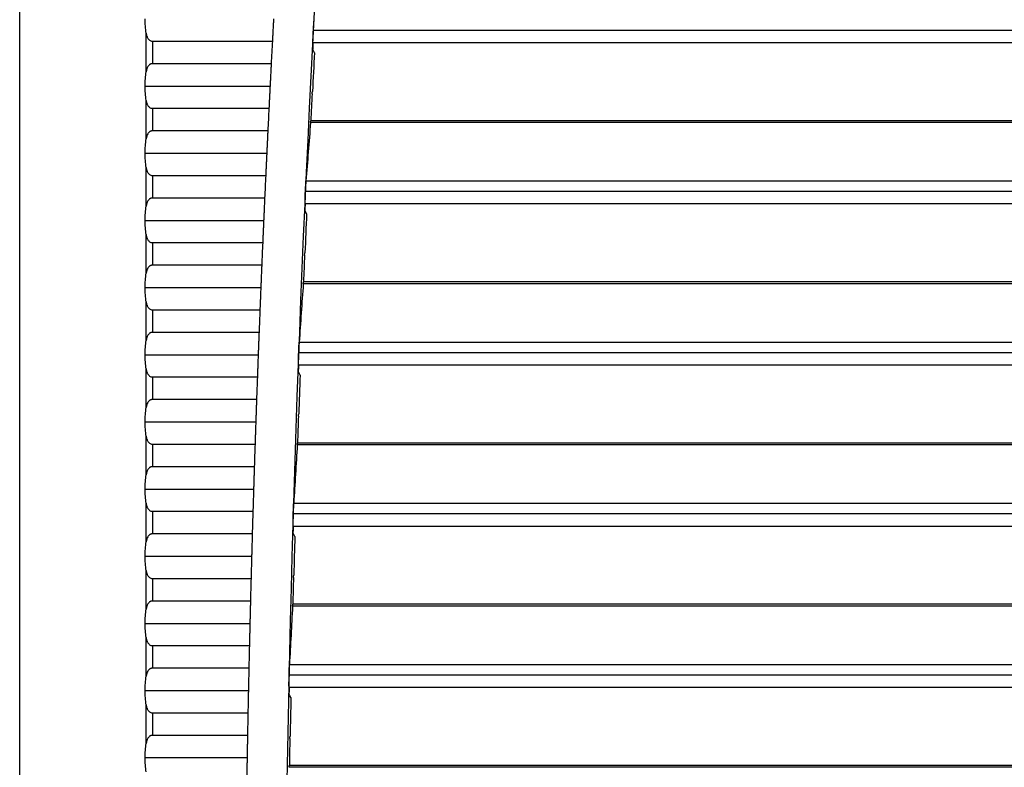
# Model space of a CAD drawing. Header units: millimetres. Extents: x 0 to 1956, y 0 to 1511.
# Tile 25 of 56: x 717 to 790, y 1057 to 1112. Entities that reach past the tile are written whole.
import ezdxf

# ---------------------------------------------------------------- set-up
doc = ezdxf.new("R2010")
doc.units = ezdxf.units.MM
doc.header["$LTSCALE"] = 7

msp = doc.modelspace()

# ---------------------------------------------------------------- linework, layer by layer
for p, q in [((717.116, 867.318), (717.116, 1207.467)), ((726.537, 1108.299), (726.537, 1111.169)), ((991.342, 1111.377), (738.992, 1111.377)), ((726.998, 1110.576), (726.998, 1108.893)), ((726.998, 1110.576), (735.936, 1110.576)), ((991.374, 1110.454), (738.959, 1110.454)), ((735.847, 1108.893), (726.998, 1108.893)), ((726.454, 1107.234), (735.762, 1107.234)), ((726.537, 1103.299), (726.537, 1106.169)), ((726.998, 1105.576), (726.998, 1103.893)), ((726.998, 1105.576), (735.679, 1105.576)), ((863.562, 1104.517), (738.779, 1104.517)), ((863.553, 1104.651), (738.796, 1104.651)), ((735.596, 1103.893), (726.998, 1103.893)), ((726.454, 1102.234), (735.516, 1102.234)), ((726.537, 1098.299), (726.537, 1101.169)), ((726.998, 1100.576), (726.998, 1098.893)), ((726.998, 1100.576), (735.438, 1100.576)), ((738.44, 1100.172), (991.893, 1100.172)), ((991.938, 1099.377), (738.395, 1099.377)), ((735.361, 1098.893), (726.998, 1098.893)), ((991.963, 1098.454), (738.37, 1098.454)), ((726.454, 1097.234), (735.287, 1097.234)), ((726.537, 1093.299), (726.537, 1096.169)), ((726.998, 1095.576), (726.998, 1093.893)), ((726.998, 1095.576), (735.215, 1095.576)), ((735.143, 1093.893), (726.998, 1093.893)), ((726.454, 1092.234), (735.074, 1092.234)), ((863.562, 1092.517), (738.237, 1092.517)), ((863.553, 1092.651), (738.254, 1092.651)), ((726.537, 1088.299), (726.537, 1091.169)), ((726.998, 1090.576), (735.008, 1090.576)), ((726.998, 1090.576), (726.998, 1088.893)), ((734.942, 1088.893), (726.998, 1088.893)), ((737.933, 1088.172), (992.4, 1088.172)), ((726.454, 1087.234), (734.878, 1087.234)), ((992.439, 1087.377), (737.895, 1087.377)), ((726.537, 1083.299), (726.537, 1086.169)), ((992.456, 1086.454), (737.877, 1086.454)), ((726.998, 1085.576), (726.998, 1083.893)), ((726.998, 1085.576), (734.817, 1085.576)), ((734.757, 1083.893), (726.998, 1083.893)), ((726.454, 1082.234), (734.699, 1082.234)), ((726.537, 1078.299), (726.537, 1081.169)), ((726.998, 1080.576), (734.643, 1080.576)), ((726.998, 1080.576), (726.998, 1078.893)), ((863.562, 1080.517), (737.792, 1080.517)), ((863.553, 1080.651), (737.807, 1080.651)), ((734.589, 1078.893), (726.998, 1078.893)), ((726.454, 1077.234), (734.537, 1077.234)), ((726.537, 1073.299), (726.537, 1076.169)), ((737.523, 1076.172), (992.811, 1076.172)), ((726.998, 1075.576), (726.998, 1073.893)), ((726.998, 1075.576), (734.486, 1075.576)), ((992.843, 1075.377), (737.491, 1075.377)), ((992.853, 1074.454), (737.48, 1074.454)), ((734.437, 1073.893), (726.998, 1073.893)), ((726.454, 1072.234), (734.391, 1072.234)), ((726.537, 1068.299), (726.537, 1071.169)), ((726.998, 1070.576), (726.998, 1068.893)), ((726.998, 1070.576), (734.346, 1070.576)), ((734.302, 1068.893), (726.998, 1068.893)), ((863.562, 1068.517), (737.442, 1068.517)), ((863.553, 1068.651), (737.457, 1068.651)), ((726.454, 1067.234), (734.261, 1067.234)), ((726.537, 1063.299), (726.537, 1066.169)), ((726.998, 1065.576), (726.998, 1063.893)), ((726.998, 1065.576), (734.222, 1065.576)), ((737.208, 1064.172), (993.125, 1064.172)), ((734.184, 1063.893), (726.998, 1063.893)), ((993.151, 1063.377), (737.183, 1063.377)), ((726.454, 1062.234), (734.149, 1062.234)), ((993.154, 1062.454), (737.179, 1062.454)), ((726.537, 1058.299), (726.537, 1061.169)), ((726.998, 1060.576), (726.998, 1058.893)), ((726.998, 1060.576), (734.115, 1060.576)), ((734.083, 1058.893), (726.998, 1058.893)), ((726.454, 1057.234), (734.053, 1057.234)), ((863.562, 1056.517), (737.189, 1056.517)), ((863.553, 1056.651), (737.203, 1056.651))]:
    msp.add_line(p, q)
at = {"flags": 128}
for points in [[(738.96, 1109.954), (738.963, 1110.017), (738.966, 1110.079), (738.969, 1110.142), (738.973, 1110.204), (738.976, 1110.267), (738.979, 1110.329), (738.983, 1110.392), (738.986, 1110.454)], [(739.069, 1109.71), (739.008, 1109.847), (738.96, 1109.954)], [(738.894, 1106.651), (738.908, 1106.749), (738.92, 1106.827)], [(738.374, 1097.954), (738.377, 1098.017), (738.38, 1098.079), (738.383, 1098.142), (738.386, 1098.204), (738.388, 1098.267), (738.391, 1098.329), (738.394, 1098.392), (738.397, 1098.454)], [(738.486, 1097.71), (738.423, 1097.847), (738.374, 1097.954)], [(738.335, 1094.651), (738.349, 1094.749), (738.36, 1094.827)], [(737.885, 1085.954), (737.888, 1086.017), (737.89, 1086.079), (737.892, 1086.142), (737.895, 1086.204), (737.897, 1086.267), (737.899, 1086.329), (737.902, 1086.392), (737.904, 1086.454)], [(737.999, 1085.71), (737.935, 1085.847), (737.885, 1085.954)], [(737.872, 1082.651), (737.886, 1082.749), (737.896, 1082.827)], [(737.493, 1073.954), (737.494, 1074.017), (737.496, 1074.079), (737.498, 1074.142), (737.5, 1074.204), (737.502, 1074.267), (737.503, 1074.329), (737.505, 1074.392), (737.507, 1074.454)], [(737.608, 1073.71), (737.543, 1073.847), (737.493, 1073.954)], [(737.506, 1070.651), (737.519, 1070.749), (737.528, 1070.827)], [(737.196, 1061.954), (737.197, 1062.017), (737.199, 1062.079), (737.2, 1062.142), (737.201, 1062.204), (737.203, 1062.267), (737.204, 1062.329), (737.205, 1062.392), (737.207, 1062.454)], [(737.313, 1061.71), (737.248, 1061.847), (737.196, 1061.954)], [(737.236, 1058.651), (737.248, 1058.749), (737.257, 1058.827)]]:
    msp.add_lwpolyline(points, dxfattribs=at)
for radius, start, end in [(1500, 173.953628, 185.623813), (1503, 176.96097, 177.02523), (1499.825, 176.98766, 177.097945), (1499.843, 177.104723, 177.18122), (1503, 177.151826, 177.216076), (1503, 177.342651, 177.406891), (1499.825, 177.446622, 177.556865), (1503, 177.533447, 177.597677), (1499.843, 177.563635, 177.640104), (1503, 177.724215, 177.788436), (1503, 177.914958, 177.979171), (1499.825, 177.90542, 178.015628), (1499.843, 178.022391, 178.098837), (1503, 178.105678, 178.169883), (1503, 178.296377, 178.360576), (1499.825, 178.364084, 178.474264), (1503, 178.487056, 178.55125), (1499.843, 178.48102, 178.557448), (1503, 178.67772, 178.741908), (1499.825, 178.822643, 178.932802), (1503, 178.868368, 178.932552), (1499.843, 178.939551, 179.015966)]:
    msp.add_arc((2236.822, 1030.893), radius, start, end)
for points in [[(726.537, 1111.169), (726.483, 1111.507), (726.454, 1111.873), (726.454, 1112.234)], [(726.454, 1107.234), (726.454, 1107.595), (726.483, 1107.962), (726.537, 1108.299)], [(726.537, 1106.169), (726.483, 1106.507), (726.454, 1106.873), (726.454, 1107.234)], [(738.779, 1104.517), (738.664, 1103.069), (738.551, 1101.62), (738.44, 1100.172)], [(726.454, 1102.234), (726.454, 1102.595), (726.483, 1102.962), (726.537, 1103.299)], [(726.537, 1101.169), (726.483, 1101.507), (726.454, 1101.873), (726.454, 1102.234)], [(726.454, 1097.234), (726.454, 1097.595), (726.483, 1097.962), (726.537, 1098.299)], [(726.537, 1096.169), (726.483, 1096.507), (726.454, 1096.873), (726.454, 1097.234)], [(726.454, 1092.234), (726.454, 1092.595), (726.483, 1092.962), (726.537, 1093.299)], [(726.537, 1091.169), (726.483, 1091.507), (726.454, 1091.873), (726.454, 1092.234)], [(738.237, 1092.517), (738.134, 1091.069), (738.032, 1089.62), (737.933, 1088.172)], [(726.454, 1087.234), (726.454, 1087.595), (726.483, 1087.962), (726.537, 1088.299)], [(726.537, 1086.169), (726.483, 1086.507), (726.454, 1086.873), (726.454, 1087.234)], [(726.454, 1082.234), (726.454, 1082.595), (726.483, 1082.962), (726.537, 1083.299)], [(726.537, 1081.169), (726.483, 1081.507), (726.454, 1081.873), (726.454, 1082.234)], [(737.792, 1080.517), (737.7, 1079.068), (737.61, 1077.62), (737.523, 1076.172)], [(726.454, 1077.234), (726.454, 1077.595), (726.483, 1077.962), (726.537, 1078.299)], [(726.537, 1076.169), (726.483, 1076.507), (726.454, 1076.873), (726.454, 1077.234)], [(726.454, 1072.234), (726.454, 1072.595), (726.483, 1072.962), (726.537, 1073.299)], [(726.537, 1071.169), (726.483, 1071.507), (726.454, 1071.873), (726.454, 1072.234)], [(737.442, 1068.517), (737.362, 1067.068), (737.284, 1065.62), (737.208, 1064.172)], [(726.454, 1067.234), (726.454, 1067.595), (726.483, 1067.962), (726.537, 1068.299)], [(726.537, 1066.169), (726.483, 1066.507), (726.454, 1066.873), (726.454, 1067.234)], [(726.454, 1062.234), (726.454, 1062.595), (726.483, 1062.962), (726.537, 1063.299)], [(726.537, 1061.169), (726.483, 1061.507), (726.454, 1061.873), (726.454, 1062.234)], [(726.454, 1057.234), (726.454, 1057.595), (726.483, 1057.962), (726.537, 1058.299)], [(726.537, 1056.169), (726.483, 1056.507), (726.454, 1056.873), (726.454, 1057.234)]]:
    msp.add_open_spline(points, degree=3)
for points, knots in [([(736.025, 1112.234), (736.022, 1112.176), (736.015, 1112.058), (736.006, 1111.884), (735.996, 1111.71), (735.987, 1111.538), (735.976, 1111.33), (735.963, 1111.091), (735.949, 1110.825), (735.94, 1110.659), (735.936, 1110.576)], [0, 0, 0, 0, 0.1002614, 0.2000381, 0.2996733, 0.3995114, 0.499895, 0.6667895, 0.8329565, 1, 1, 1, 1]), ([(738.992, 1111.377), (738.993, 1111.409), (738.997, 1111.474), (739.002, 1111.568), (739.008, 1111.661), (739.013, 1111.751), (739.019, 1111.843), (739.025, 1111.937), (739.032, 1112.027), (739.038, 1112.108), (739.041, 1112.15), (739.043, 1112.172)], [0, 0, 0, 0, 0.100593, 0.199857, 0.298836, 0.398582, 0.500125, 0.623784, 0.750348, 0.874463, 1, 1, 1, 1]), ([(726.537, 1111.169), (726.544, 1111.131), (726.557, 1111.058), (726.585, 1110.957), (726.619, 1110.868), (726.663, 1110.784), (726.719, 1110.706), (726.795, 1110.638), (726.888, 1110.586), (726.962, 1110.579), (726.998, 1110.576)], [0, 0, 0, 0, 0.141663, 0.271565, 0.390457, 0.499316, 0.630916, 0.749123, 0.878286, 1, 1, 1, 1]), ([(738.959, 1110.454), (738.958, 1110.455), (738.957, 1110.457), (738.957, 1110.47), (738.956, 1110.492), (738.956, 1110.532), (738.958, 1110.603), (738.961, 1110.717), (738.967, 1110.858), (738.974, 1111.018), (738.982, 1111.194), (738.988, 1111.316), (738.992, 1111.377)], [0, 0, 0, 0, 0.0622886, 0.1243599, 0.1867954, 0.2501671, 0.3735797, 0.4999211, 0.6224424, 0.7492028, 0.8745172, 1, 1, 1, 1]), ([(726.998, 1108.893), (726.98, 1108.892), (726.944, 1108.89), (726.892, 1108.877), (726.842, 1108.856), (726.783, 1108.82), (726.719, 1108.762), (726.645, 1108.659), (726.577, 1108.505), (726.551, 1108.372), (726.537, 1108.299)], [0, 0, 0, 0, 0.06087, 0.121652, 0.184319, 0.250676, 0.369054, 0.500989, 0.728481, 1, 1, 1, 1]), ([(735.847, 1108.893), (735.845, 1108.843), (735.84, 1108.744), (735.832, 1108.59), (735.823, 1108.431), (735.815, 1108.268), (735.805, 1108.064), (735.792, 1107.817), (735.777, 1107.527), (735.767, 1107.332), (735.762, 1107.234)], [0, 0, 0, 0, 0.100309, 0.20014, 0.299838, 0.399749, 0.500216, 0.666978, 0.83304, 1, 1, 1, 1]), ([(735.762, 1107.234), (735.759, 1107.176), (735.753, 1107.058), (735.744, 1106.884), (735.736, 1106.71), (735.727, 1106.538), (735.716, 1106.33), (735.704, 1106.091), (735.691, 1105.825), (735.683, 1105.659), (735.679, 1105.576)], [0, 0, 0, 0, 0.100261, 0.200037, 0.299672, 0.399511, 0.499895, 0.666787, 0.832954, 1, 1, 1, 1]), ([(726.537, 1106.169), (726.544, 1106.131), (726.557, 1106.058), (726.585, 1105.957), (726.619, 1105.868), (726.663, 1105.784), (726.719, 1105.706), (726.795, 1105.638), (726.888, 1105.586), (726.962, 1105.579), (726.998, 1105.576)], [0, 0, 0, 0, 0.141663, 0.271565, 0.390457, 0.499316, 0.630916, 0.749123, 0.878286, 1, 1, 1, 1]), ([(738.779, 1104.517), (738.78, 1104.53), (738.782, 1104.558), (738.785, 1104.591), (738.788, 1104.622), (738.791, 1104.646), (738.793, 1104.649), (738.794, 1104.651)], [0, 0, 0, 0, 0.166128, 0.332235, 0.499582, 0.749108, 1, 1, 1, 1]), ([(726.998, 1103.893), (726.98, 1103.892), (726.944, 1103.89), (726.892, 1103.877), (726.842, 1103.856), (726.783, 1103.82), (726.719, 1103.762), (726.645, 1103.659), (726.577, 1103.505), (726.551, 1103.372), (726.537, 1103.299)], [0, 0, 0, 0, 0.06087, 0.121652, 0.184319, 0.250676, 0.369054, 0.500989, 0.728481, 1, 1, 1, 1]), ([(735.596, 1103.893), (735.593, 1103.843), (735.589, 1103.744), (735.581, 1103.59), (735.574, 1103.431), (735.566, 1103.268), (735.556, 1103.064), (735.544, 1102.817), (735.53, 1102.527), (735.521, 1102.332), (735.516, 1102.234)], [0, 0, 0, 0, 0.1003101, 0.200142, 0.2998401, 0.3997501, 0.5002156, 0.6669788, 0.8330405, 1, 1, 1, 1]), ([(735.516, 1102.234), (735.513, 1102.176), (735.508, 1102.058), (735.5, 1101.884), (735.491, 1101.71), (735.483, 1101.538), (735.473, 1101.33), (735.462, 1101.091), (735.45, 1100.825), (735.442, 1100.659), (735.438, 1100.576)], [0, 0, 0, 0, 0.10026, 0.200036, 0.299671, 0.39951, 0.499895, 0.666785, 0.832952, 1, 1, 1, 1]), ([(726.537, 1101.169), (726.544, 1101.131), (726.557, 1101.058), (726.585, 1100.957), (726.619, 1100.868), (726.663, 1100.784), (726.719, 1100.706), (726.795, 1100.638), (726.888, 1100.586), (726.962, 1100.579), (726.998, 1100.576)], [0, 0, 0, 0, 0.141663, 0.271565, 0.390457, 0.499316, 0.630916, 0.749123, 0.878286, 1, 1, 1, 1]), ([(738.395, 1099.377), (738.396, 1099.409), (738.399, 1099.474), (738.404, 1099.568), (738.409, 1099.661), (738.414, 1099.751), (738.419, 1099.843), (738.424, 1099.937), (738.43, 1100.027), (738.435, 1100.108), (738.438, 1100.151), (738.44, 1100.172)], [0, 0, 0, 0, 0.1005925, 0.1998553, 0.2988333, 0.3985802, 0.5001258, 0.6237813, 0.7503477, 0.8744598, 1, 1, 1, 1]), ([(738.37, 1098.454), (738.369, 1098.455), (738.368, 1098.457), (738.367, 1098.47), (738.367, 1098.492), (738.366, 1098.532), (738.367, 1098.603), (738.37, 1098.717), (738.374, 1098.858), (738.38, 1099.018), (738.387, 1099.193), (738.392, 1099.316), (738.395, 1099.377)], [0, 0, 0, 0, 0.062288, 0.12436, 0.186795, 0.250166, 0.373582, 0.49992, 0.622446, 0.749203, 0.874522, 1, 1, 1, 1]), ([(726.998, 1098.893), (726.98, 1098.892), (726.944, 1098.89), (726.892, 1098.877), (726.842, 1098.856), (726.783, 1098.82), (726.719, 1098.762), (726.645, 1098.659), (726.577, 1098.505), (726.551, 1098.372), (726.537, 1098.299)], [0, 0, 0, 0, 0.0608704, 0.1216521, 0.1843187, 0.2506761, 0.3690545, 0.5009893, 0.7284807, 1, 1, 1, 1]), ([(735.361, 1098.893), (735.359, 1098.843), (735.354, 1098.744), (735.347, 1098.59), (735.34, 1098.431), (735.333, 1098.268), (735.324, 1098.064), (735.313, 1097.817), (735.3, 1097.527), (735.291, 1097.332), (735.287, 1097.234)], [0, 0, 0, 0, 0.100311, 0.200144, 0.299842, 0.399751, 0.500215, 0.666979, 0.833041, 1, 1, 1, 1]), ([(735.287, 1097.234), (735.284, 1097.176), (735.279, 1097.058), (735.271, 1096.884), (735.264, 1096.71), (735.256, 1096.538), (735.247, 1096.33), (735.237, 1096.091), (735.225, 1095.825), (735.218, 1095.659), (735.215, 1095.576)], [0, 0, 0, 0, 0.10026, 0.200036, 0.29967, 0.399509, 0.499895, 0.666784, 0.83295, 1, 1, 1, 1]), ([(726.537, 1096.169), (726.544, 1096.131), (726.557, 1096.058), (726.585, 1095.957), (726.619, 1095.868), (726.663, 1095.784), (726.719, 1095.706), (726.795, 1095.638), (726.888, 1095.586), (726.962, 1095.579), (726.998, 1095.576)], [0, 0, 0, 0, 0.141663, 0.271565, 0.390457, 0.499316, 0.630916, 0.749123, 0.878286, 1, 1, 1, 1]), ([(726.998, 1093.893), (726.98, 1093.892), (726.944, 1093.89), (726.892, 1093.877), (726.842, 1093.856), (726.783, 1093.82), (726.719, 1093.762), (726.645, 1093.659), (726.577, 1093.505), (726.551, 1093.372), (726.537, 1093.299)], [0, 0, 0, 0, 0.0608704, 0.1216521, 0.1843187, 0.2506761, 0.3690545, 0.5009893, 0.7284807, 1, 1, 1, 1]), ([(735.143, 1093.893), (735.141, 1093.843), (735.137, 1093.744), (735.13, 1093.59), (735.124, 1093.431), (735.117, 1093.268), (735.108, 1093.064), (735.098, 1092.817), (735.086, 1092.527), (735.078, 1092.332), (735.074, 1092.234)], [0, 0, 0, 0, 0.100313, 0.200146, 0.299843, 0.399752, 0.500215, 0.66698, 0.833041, 1, 1, 1, 1]), ([(735.074, 1092.234), (735.072, 1092.176), (735.067, 1092.058), (735.06, 1091.884), (735.053, 1091.71), (735.046, 1091.538), (735.038, 1091.33), (735.028, 1091.091), (735.017, 1090.825), (735.011, 1090.659), (735.008, 1090.576)], [0, 0, 0, 0, 0.100259, 0.200035, 0.29967, 0.399509, 0.499895, 0.666782, 0.832948, 1, 1, 1, 1]), ([(738.237, 1092.517), (738.238, 1092.53), (738.24, 1092.558), (738.243, 1092.591), (738.246, 1092.622), (738.249, 1092.646), (738.25, 1092.649), (738.251, 1092.651)], [0, 0, 0, 0, 0.166122, 0.332229, 0.49958, 0.749104, 1, 1, 1, 1]), ([(726.537, 1091.169), (726.544, 1091.131), (726.557, 1091.058), (726.585, 1090.957), (726.619, 1090.868), (726.663, 1090.784), (726.719, 1090.706), (726.795, 1090.638), (726.888, 1090.586), (726.962, 1090.579), (726.998, 1090.576)], [0, 0, 0, 0, 0.141663, 0.271565, 0.390457, 0.499316, 0.630916, 0.749123, 0.878286, 1, 1, 1, 1]), ([(726.998, 1088.893), (726.98, 1088.892), (726.944, 1088.89), (726.892, 1088.877), (726.842, 1088.856), (726.783, 1088.82), (726.719, 1088.762), (726.645, 1088.659), (726.577, 1088.505), (726.551, 1088.372), (726.537, 1088.299)], [0, 0, 0, 0, 0.0608704, 0.1216521, 0.1843187, 0.2506761, 0.3690545, 0.5009893, 0.7284807, 1, 1, 1, 1]), ([(734.942, 1088.893), (734.94, 1088.843), (734.936, 1088.744), (734.93, 1088.59), (734.924, 1088.431), (734.918, 1088.268), (734.91, 1088.064), (734.9, 1087.817), (734.889, 1087.527), (734.882, 1087.332), (734.878, 1087.234)], [0, 0, 0, 0, 0.100314, 0.200147, 0.299845, 0.399753, 0.500215, 0.66698, 0.833042, 1, 1, 1, 1]), ([(737.895, 1087.377), (737.896, 1087.409), (737.898, 1087.474), (737.902, 1087.568), (737.906, 1087.661), (737.91, 1087.751), (737.915, 1087.843), (737.919, 1087.937), (737.924, 1088.027), (737.929, 1088.108), (737.932, 1088.151), (737.933, 1088.172)], [0, 0, 0, 0, 0.100592, 0.199854, 0.298832, 0.398579, 0.500127, 0.623779, 0.750348, 0.874457, 1, 1, 1, 1]), ([(734.878, 1087.234), (734.876, 1087.176), (734.872, 1087.058), (734.865, 1086.884), (734.859, 1086.71), (734.852, 1086.538), (734.845, 1086.33), (734.836, 1086.091), (734.826, 1085.825), (734.82, 1085.659), (734.817, 1085.576)], [0, 0, 0, 0, 0.100259, 0.200034, 0.299669, 0.399508, 0.499895, 0.66678, 0.832947, 1, 1, 1, 1]), ([(737.877, 1086.454), (737.876, 1086.455), (737.875, 1086.457), (737.874, 1086.47), (737.873, 1086.492), (737.873, 1086.532), (737.873, 1086.603), (737.875, 1086.717), (737.878, 1086.858), (737.883, 1087.018), (737.888, 1087.193), (737.892, 1087.316), (737.895, 1087.377)], [0, 0, 0, 0, 0.062288, 0.124359, 0.186795, 0.250166, 0.373584, 0.499919, 0.622449, 0.749203, 0.874526, 1, 1, 1, 1]), ([(726.537, 1086.169), (726.544, 1086.131), (726.557, 1086.058), (726.585, 1085.957), (726.619, 1085.868), (726.663, 1085.784), (726.719, 1085.706), (726.795, 1085.638), (726.888, 1085.586), (726.962, 1085.579), (726.998, 1085.576)], [0, 0, 0, 0, 0.141663, 0.271565, 0.390457, 0.499316, 0.630916, 0.749123, 0.878286, 1, 1, 1, 1]), ([(726.998, 1083.893), (726.98, 1083.892), (726.944, 1083.89), (726.892, 1083.877), (726.842, 1083.856), (726.783, 1083.82), (726.719, 1083.762), (726.645, 1083.659), (726.577, 1083.505), (726.551, 1083.372), (726.537, 1083.299)], [0, 0, 0, 0, 0.06087, 0.121652, 0.184319, 0.250676, 0.369054, 0.500989, 0.728481, 1, 1, 1, 1]), ([(734.757, 1083.893), (734.755, 1083.843), (734.752, 1083.744), (734.746, 1083.59), (734.741, 1083.431), (734.735, 1083.268), (734.728, 1083.064), (734.719, 1082.817), (734.709, 1082.527), (734.703, 1082.332), (734.699, 1082.234)], [0, 0, 0, 0, 0.100315, 0.200149, 0.299846, 0.399754, 0.500214, 0.66698, 0.833042, 1, 1, 1, 1]), ([(734.699, 1082.234), (734.697, 1082.176), (734.693, 1082.058), (734.687, 1081.883), (734.681, 1081.71), (734.676, 1081.538), (734.669, 1081.33), (734.661, 1081.091), (734.652, 1080.825), (734.646, 1080.659), (734.643, 1080.576)], [0, 0, 0, 0, 0.100259, 0.200033, 0.299668, 0.399508, 0.499895, 0.666779, 0.832945, 1, 1, 1, 1]), ([(726.537, 1081.169), (726.544, 1081.131), (726.557, 1081.058), (726.585, 1080.957), (726.619, 1080.868), (726.663, 1080.784), (726.719, 1080.706), (726.795, 1080.638), (726.888, 1080.586), (726.962, 1080.579), (726.998, 1080.576)], [0, 0, 0, 0, 0.141663, 0.271565, 0.390457, 0.499316, 0.630916, 0.749123, 0.878286, 1, 1, 1, 1]), ([(737.792, 1080.517), (737.792, 1080.53), (737.794, 1080.558), (737.797, 1080.591), (737.799, 1080.622), (737.802, 1080.646), (737.804, 1080.649), (737.805, 1080.651)], [0, 0, 0, 0, 0.166117, 0.332224, 0.499579, 0.7491, 1, 1, 1, 1]), ([(726.998, 1078.893), (726.98, 1078.892), (726.944, 1078.89), (726.892, 1078.877), (726.842, 1078.856), (726.783, 1078.82), (726.719, 1078.762), (726.645, 1078.659), (726.577, 1078.505), (726.551, 1078.372), (726.537, 1078.299)], [0, 0, 0, 0, 0.06087, 0.121652, 0.184319, 0.250676, 0.369054, 0.500989, 0.728481, 1, 1, 1, 1]), ([(734.589, 1078.893), (734.587, 1078.843), (734.584, 1078.744), (734.579, 1078.59), (734.574, 1078.431), (734.569, 1078.268), (734.562, 1078.064), (734.555, 1077.817), (734.546, 1077.527), (734.54, 1077.332), (734.537, 1077.234)], [0, 0, 0, 0, 0.100316, 0.20015, 0.299848, 0.399754, 0.500214, 0.666981, 0.833042, 1, 1, 1, 1]), ([(734.537, 1077.234), (734.535, 1077.176), (734.531, 1077.058), (734.526, 1076.883), (734.521, 1076.71), (734.515, 1076.538), (734.509, 1076.33), (734.502, 1076.091), (734.494, 1075.825), (734.489, 1075.659), (734.486, 1075.576)], [0, 0, 0, 0, 0.100258, 0.200033, 0.299667, 0.399507, 0.499896, 0.666777, 0.832944, 1, 1, 1, 1]), ([(726.537, 1076.169), (726.544, 1076.131), (726.557, 1076.058), (726.585, 1075.957), (726.619, 1075.868), (726.663, 1075.784), (726.719, 1075.706), (726.795, 1075.638), (726.888, 1075.586), (726.962, 1075.579), (726.998, 1075.576)], [0, 0, 0, 0, 0.141663, 0.271565, 0.390457, 0.499316, 0.630916, 0.749123, 0.878286, 1, 1, 1, 1]), ([(737.491, 1075.377), (737.492, 1075.409), (737.494, 1075.474), (737.497, 1075.568), (737.5, 1075.661), (737.503, 1075.751), (737.507, 1075.843), (737.511, 1075.937), (737.515, 1076.027), (737.519, 1076.108), (737.521, 1076.151), (737.523, 1076.172)], [0, 0, 0, 0, 0.1005928, 0.1998544, 0.2988311, 0.3985784, 0.5001275, 0.623778, 0.7503478, 0.8744545, 1, 1, 1, 1]), ([(737.48, 1074.454), (737.48, 1074.455), (737.479, 1074.457), (737.477, 1074.47), (737.476, 1074.492), (737.476, 1074.532), (737.475, 1074.603), (737.476, 1074.717), (737.478, 1074.857), (737.481, 1075.018), (737.485, 1075.193), (737.489, 1075.316), (737.491, 1075.377)], [0, 0, 0, 0, 0.062287, 0.124358, 0.186794, 0.250165, 0.373586, 0.499919, 0.622451, 0.749204, 0.87453, 1, 1, 1, 1]), ([(726.998, 1073.893), (726.98, 1073.892), (726.944, 1073.89), (726.892, 1073.877), (726.842, 1073.856), (726.783, 1073.82), (726.719, 1073.762), (726.645, 1073.659), (726.577, 1073.505), (726.551, 1073.372), (726.537, 1073.299)], [0, 0, 0, 0, 0.06087, 0.121652, 0.184319, 0.250676, 0.369054, 0.500989, 0.728481, 1, 1, 1, 1]), ([(734.437, 1073.893), (734.436, 1073.843), (734.433, 1073.744), (734.429, 1073.59), (734.424, 1073.431), (734.42, 1073.268), (734.414, 1073.064), (734.407, 1072.817), (734.399, 1072.527), (734.393, 1072.332), (734.391, 1072.234)], [0, 0, 0, 0, 0.1003166, 0.2001513, 0.2998487, 0.3997549, 0.5002138, 0.6669809, 0.8330423, 1, 1, 1, 1]), ([(734.391, 1072.234), (734.389, 1072.176), (734.386, 1072.058), (734.381, 1071.883), (734.376, 1071.71), (734.372, 1071.538), (734.366, 1071.33), (734.36, 1071.091), (734.353, 1070.825), (734.348, 1070.659), (734.346, 1070.576)], [0, 0, 0, 0, 0.100258, 0.200032, 0.299667, 0.399507, 0.499896, 0.666776, 0.832942, 1, 1, 1, 1]), ([(726.537, 1071.169), (726.544, 1071.131), (726.557, 1071.058), (726.585, 1070.957), (726.619, 1070.868), (726.663, 1070.784), (726.719, 1070.706), (726.795, 1070.638), (726.888, 1070.586), (726.962, 1070.579), (726.998, 1070.576)], [0, 0, 0, 0, 0.141663, 0.271565, 0.390457, 0.499316, 0.630916, 0.749123, 0.878286, 1, 1, 1, 1]), ([(726.998, 1068.893), (726.98, 1068.892), (726.944, 1068.89), (726.892, 1068.877), (726.842, 1068.856), (726.783, 1068.82), (726.719, 1068.762), (726.645, 1068.659), (726.577, 1068.505), (726.551, 1068.372), (726.537, 1068.299)], [0, 0, 0, 0, 0.06087, 0.121652, 0.184319, 0.250676, 0.369054, 0.500989, 0.728481, 1, 1, 1, 1]), ([(734.302, 1068.893), (734.301, 1068.843), (734.299, 1068.744), (734.295, 1068.59), (734.291, 1068.431), (734.287, 1068.268), (734.282, 1068.064), (734.276, 1067.817), (734.269, 1067.527), (734.264, 1067.332), (734.261, 1067.234)], [0, 0, 0, 0, 0.1003174, 0.2001524, 0.2998497, 0.3997554, 0.5002136, 0.6669811, 0.8330425, 1, 1, 1, 1]), ([(737.442, 1068.517), (737.443, 1068.53), (737.445, 1068.558), (737.447, 1068.591), (737.449, 1068.622), (737.452, 1068.646), (737.454, 1068.649), (737.454, 1068.651)], [0, 0, 0, 0, 0.166113, 0.332219, 0.499578, 0.749096, 1, 1, 1, 1]), ([(734.261, 1067.234), (734.26, 1067.176), (734.257, 1067.058), (734.253, 1066.883), (734.249, 1066.71), (734.245, 1066.538), (734.24, 1066.33), (734.234, 1066.091), (734.228, 1065.825), (734.224, 1065.659), (734.222, 1065.576)], [0, 0, 0, 0, 0.100258, 0.200032, 0.299666, 0.399506, 0.499896, 0.666775, 0.832941, 1, 1, 1, 1]), ([(726.537, 1066.169), (726.544, 1066.131), (726.557, 1066.058), (726.585, 1065.957), (726.619, 1065.868), (726.663, 1065.784), (726.719, 1065.706), (726.795, 1065.638), (726.888, 1065.586), (726.962, 1065.579), (726.998, 1065.576)], [0, 0, 0, 0, 0.1416631, 0.2715652, 0.3904567, 0.4993164, 0.6309156, 0.7491233, 0.8782856, 1, 1, 1, 1]), ([(737.183, 1063.377), (737.183, 1063.409), (737.185, 1063.474), (737.187, 1063.568), (737.19, 1063.661), (737.192, 1063.751), (737.195, 1063.843), (737.198, 1063.937), (737.202, 1064.027), (737.205, 1064.108), (737.207, 1064.151), (737.208, 1064.172)], [0, 0, 0, 0, 0.1005937, 0.1998554, 0.2988317, 0.3985788, 0.5001285, 0.6237772, 0.7503479, 0.8744526, 1, 1, 1, 1]), ([(726.998, 1063.893), (726.98, 1063.892), (726.944, 1063.89), (726.892, 1063.877), (726.842, 1063.856), (726.783, 1063.82), (726.719, 1063.762), (726.645, 1063.659), (726.577, 1063.505), (726.551, 1063.372), (726.537, 1063.299)], [0, 0, 0, 0, 0.06087, 0.121652, 0.184319, 0.250676, 0.369054, 0.500989, 0.728481, 1, 1, 1, 1]), ([(734.184, 1063.893), (734.183, 1063.843), (734.181, 1063.744), (734.178, 1063.59), (734.174, 1063.431), (734.171, 1063.268), (734.166, 1063.064), (734.161, 1062.817), (734.155, 1062.527), (734.151, 1062.332), (734.149, 1062.234)], [0, 0, 0, 0, 0.100318, 0.200153, 0.299851, 0.399756, 0.500213, 0.666981, 0.833043, 1, 1, 1, 1]), ([(737.179, 1062.454), (737.179, 1062.455), (737.178, 1062.457), (737.177, 1062.47), (737.176, 1062.492), (737.174, 1062.532), (737.173, 1062.603), (737.173, 1062.717), (737.174, 1062.857), (737.176, 1063.018), (737.179, 1063.193), (737.181, 1063.316), (737.183, 1063.377)], [0, 0, 0, 0, 0.0622861, 0.1243574, 0.1867937, 0.2501647, 0.373587, 0.4999184, 0.622453, 0.7492036, 0.8745328, 1, 1, 1, 1]), ([(734.149, 1062.234), (734.148, 1062.176), (734.145, 1062.058), (734.142, 1061.883), (734.138, 1061.71), (734.135, 1061.538), (734.13, 1061.33), (734.125, 1061.091), (734.12, 1060.825), (734.117, 1060.659), (734.115, 1060.576)], [0, 0, 0, 0, 0.100257, 0.200031, 0.299666, 0.399506, 0.499896, 0.666774, 0.83294, 1, 1, 1, 1]), ([(726.537, 1061.169), (726.544, 1061.131), (726.557, 1061.058), (726.585, 1060.957), (726.619, 1060.868), (726.663, 1060.784), (726.719, 1060.706), (726.795, 1060.638), (726.888, 1060.586), (726.962, 1060.579), (726.998, 1060.576)], [0, 0, 0, 0, 0.141663, 0.271565, 0.390457, 0.499316, 0.630916, 0.749123, 0.878286, 1, 1, 1, 1]), ([(726.998, 1058.893), (726.98, 1058.892), (726.944, 1058.89), (726.892, 1058.877), (726.842, 1058.856), (726.783, 1058.82), (726.719, 1058.762), (726.645, 1058.659), (726.577, 1058.505), (726.551, 1058.372), (726.537, 1058.299)], [0, 0, 0, 0, 0.06087, 0.121652, 0.184319, 0.250676, 0.369054, 0.500989, 0.728481, 1, 1, 1, 1]), ([(734.083, 1058.893), (734.082, 1058.843), (734.08, 1058.744), (734.077, 1058.59), (734.074, 1058.431), (734.071, 1058.268), (734.068, 1058.064), (734.063, 1057.817), (734.058, 1057.527), (734.055, 1057.332), (734.053, 1057.234)], [0, 0, 0, 0, 0.1003186, 0.2001541, 0.2998513, 0.3997563, 0.5002132, 0.6669814, 0.8330428, 1, 1, 1, 1]), ([(734.053, 1057.234), (734.052, 1057.176), (734.05, 1057.058), (734.047, 1056.883), (734.044, 1056.71), (734.041, 1056.538), (734.037, 1056.33), (734.033, 1056.091), (734.029, 1055.825), (734.026, 1055.659), (734.025, 1055.576)], [0, 0, 0, 0, 0.100257, 0.200031, 0.299665, 0.399506, 0.499896, 0.666773, 0.83294, 1, 1, 1, 1]), ([(737.189, 1056.517), (737.19, 1056.53), (737.191, 1056.558), (737.193, 1056.591), (737.196, 1056.622), (737.198, 1056.646), (737.2, 1056.649), (737.2, 1056.651)], [0, 0, 0, 0, 0.16611, 0.332216, 0.499578, 0.749093, 1, 1, 1, 1])]:
    msp.add_open_spline(points, degree=3, knots=knots)

doc.saveas('drawing.dxf')
